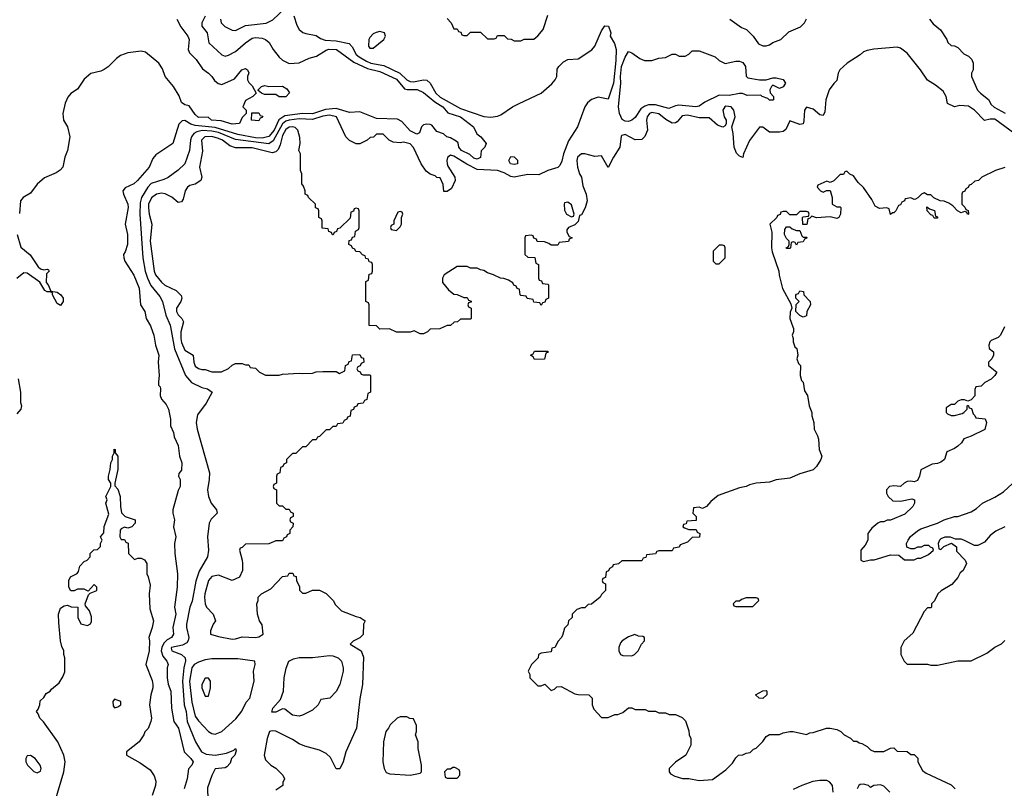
# Model space of a CAD drawing. Header units: inches. Extents: x 2671394 to 2765652, y 830470 to 955458.
# Tile 176 of 256: x 2687026 to 2692887, y 897253 to 901828. Entities that reach past the tile are written whole.
import ezdxf

# ---------------------------------------------------------------- set-up
doc = ezdxf.new("R2010")
doc.units = ezdxf.units.IN
doc.header["$MEASUREMENT"] = 0
for name, color, linetype in [('C6889', 7, 'Continuous'), ('C6899', 7, 'Continuous'), ('C6980', 7, 'Continuous'), ('C6990', 7, 'Continuous')]:
    doc.layers.add(name, color=color, linetype=linetype)

msp = doc.modelspace()

# ---------------------------------------------------------------- linework, layer by layer
at = {"layer": 'C6889', "color": 2}
for points, elevation in [([(2687807.3, 900000), (2687823.8, 899950), (2687835.5, 899890), (2687853.4, 899830), (2687850.6, 899790), (2687856, 899710), (2687851.6, 899671.6), (2687852.7, 899652.7), (2687862, 899642), (2687864.7, 899630), (2687862.8, 899590), (2687871, 899570), (2687897.1, 899537.1), (2687911, 899510), (2687924.7, 899450), (2687924.7, 899410), (2687942, 899370), (2687945.4, 899345.4), (2687970, 899294), (2687978, 899230), (2687991, 899190), (2687990, 899146), (2687972.7, 899127.3), (2687972, 899110), (2687982, 899090), (2687982, 899050), (2687970, 899026), (2687937.3, 898910), (2687937.3, 898890), (2687946.8, 898850), (2687942, 898810), (2687954.9, 898750), (2687948.4, 898710), (2687950.6, 898650.6), (2687965.5, 898530), (2687963, 898450), (2687947.3, 898330), (2687955.5, 898290), (2687938, 898210), (2687940.7, 898170), (2687930.7, 898150), (2687904.3, 898135.7), (2687883.8, 898116.2), (2687871.3, 898090), (2687869.1, 898070), (2687878.6, 898038.6), (2687902, 898010), (2687910.8, 897990), (2687904.9, 897970), (2687903, 897910), (2687910, 897872), (2687924.9, 897830), (2687930.7, 897730), (2687942.8, 897650), (2687970.6, 897610), (2688004.7, 897470), (2688044.7, 897430), (2688058, 897410), (2688051.3, 897390), (2688030.7, 897369.3), (2688022.4, 897310), (2688006, 897250)], 18), ([(2687923.1, 900000), (2687947.7, 899867.7), (2688012.4, 899710), (2688049.1, 899669.1), (2688110, 899638.4), (2688144.7, 899630), (2688172, 899610), (2688135.3, 899544.7), (2688085.2, 899474.8), (2688076.3, 899430), (2688082, 899390), (2688156, 899130), (2688154.8, 899090), (2688144.9, 899030), (2688150.7, 898990), (2688166.8, 898950), (2688198, 898910), (2688202, 898890), (2688165.8, 898854.2), (2688154, 898830), (2688143.1, 898750), (2688150.4, 898670), (2688144.9, 898630), (2688095.4, 898544.6), (2688074.3, 898485.7), (2688053.4, 898366.6), (2688038.8, 898330), (2688018.4, 898230), (2688018.4, 898210), (2688032, 898150), (2688028.5, 898131.5), (2688021.1, 898118.9), (2687995.8, 898104.2), (2687930, 898091.2), (2687927.5, 898087.5), (2687931.3, 898070), (2687988.7, 898048.7), (2688010.7, 898030), (2688012.4, 898012.4), (2688002.7, 897970), (2687996.1, 897890), (2688006, 897750), (2688016.9, 897710), (2688024, 897650), (2688073, 897530), (2688107.7, 897470), (2688135.9, 897455.9), (2688190, 897450.4), (2688258, 897462), (2688300.4, 897479.6), (2688310.4, 897490.4), (2688315.3, 897475.3), (2688306.8, 897450), (2688287.3, 897430), (2688278.5, 897401.5), (2688258.8, 897381.2), (2688250, 897375.3), (2688190, 897369), (2688170, 897329), (2688144.7, 897255.3), (2688145.1, 897185.1)], 22), ([(2687993.8, 900000), (2687985.7, 899970), (2687984.9, 899930), (2687990, 899906.8), (2688010, 899860.5), (2688058, 899830), (2688062, 899790), (2688070, 899764.7), (2688090, 899751.3), (2688110, 899744.7), (2688130, 899744.7), (2688170, 899731.3), (2688228.4, 899731.6), (2688270, 899752), (2688290, 899772), (2688310, 899782), (2688350, 899782), (2688370, 899774), (2688390, 899774), (2688398, 899758), (2688430, 899754), (2688454, 899730), (2688490, 899712), (2688570, 899712), (2688590, 899718), (2688690, 899724.7), (2688710, 899721), (2688770, 899724.7), (2688790, 899732), (2688830, 899734), (2688910, 899734), (2688930, 899722), (2688962, 899738), (2688966, 899770), (2688982, 899778), (2688987.3, 899792.7), (2689002, 899798), (2689007.3, 899832.7), (2689050, 899834), (2689058, 899818), (2689072.7, 899812.7), (2689074, 899790), (2689058, 899782), (2689052.7, 899767.3), (2689038, 899762), (2689034, 899750), (2689038, 899738), (2689052.7, 899732.7), (2689058, 899718), (2689070, 899714), (2689110, 899714), (2689114, 899710), (2689114, 899610), (2689098, 899602), (2689092.7, 899567.3), (2689078, 899562), (2689070, 899546), (2689038, 899542), (2689032.7, 899527.3), (2689018, 899522), (2689012.7, 899507.3), (2688998, 899502), (2688992.7, 899467.3), (2688978, 899462), (2688974, 899450), (2688958, 899442), (2688950, 899426), (2688918, 899422), (2688910, 899406), (2688890, 899406), (2688870, 899386), (2688850, 899386), (2688810, 899346), (2688798, 899342), (2688790, 899326), (2688770, 899326), (2688730, 899286), (2688710, 899286), (2688670, 899246), (2688650, 899246), (2688614, 899210), (2688614, 899190), (2688598, 899182), (2688592.7, 899167.3), (2688578, 899162), (2688574, 899130), (2688558, 899122), (2688554, 899110), (2688554, 899070), (2688538, 899062), (2688534, 899050), (2688538, 899038), (2688554, 899030), (2688554, 898950), (2688570, 898934), (2688590, 898934), (2688610, 898914), (2688630, 898914), (2688638, 898898), (2688654, 898890), (2688654, 898870), (2688638, 898862), (2688634, 898850), (2688638, 898838), (2688654, 898830), (2688651.6, 898808.4), (2688634, 898790), (2688634, 898770), (2688618, 898762), (2688614, 898750), (2688598, 898742), (2688590, 898726), (2688550, 898726), (2688510, 898708), (2688370, 898706), (2688350, 898686), (2688338, 898682), (2688334, 898670), (2688351.1, 898611.1), (2688352, 898590), (2688352, 898550), (2688334, 898510), (2688290, 898488.7), (2688210, 898521.2), (2688170, 898512.7), (2688150, 898488.7), (2688128.2, 898410), (2688126, 898390), (2688130.8, 898350), (2688138.8, 898330), (2688178.8, 898290), (2688192, 898250), (2688178, 898230), (2688162, 898190), (2688162, 898170), (2688210, 898155.5), (2688290, 898140.4), (2688310, 898141.6), (2688350, 898153.4), (2688430, 898150.7), (2688450, 898154.8), (2688475.3, 898170), (2688470, 898226), (2688453.2, 898250), (2688442, 898290), (2688438, 898350), (2688446, 898370), (2688446, 898390), (2688466, 898410), (2688520.4, 898439.6), (2688590, 898514), (2688622, 898518), (2688630, 898534), (2688652.7, 898532.7), (2688658, 898518), (2688672.7, 898512.7), (2688674, 898490), (2688691.6, 898451.6), (2688692.7, 898432.7), (2688710, 898414), (2688730, 898414), (2688770, 898432), (2688810, 898432), (2688850, 898412), (2688892, 898370), (2688905.4, 898345.4), (2688942, 898310), (2689030, 898274.8), (2689052, 898270), (2689082, 898250), (2689072, 898230), (2689070.9, 898169.1), (2689050.9, 898149.1), (2689011.6, 898128.4), (2688994, 898110), (2689058, 898070), (2689073.4, 898033.4), (2689066, 897870), (2689050, 897786), (2689030.6, 897610), (2688967.3, 897470), (2688950.8, 897410), (2688930.9, 897369.1), (2688910, 897368), (2688875.5, 897435.5), (2688850, 897459), (2688810, 897479), (2688723.2, 897503.2), (2688690, 897517.2), (2688650, 897544), (2688550, 897593.2), (2688530, 897595.3), (2688514, 897590), (2688498.8, 897550), (2688481, 897450), (2688490, 897422), (2688522, 897390), (2688550, 897372), (2688592, 897330), (2688602, 897310), (2688592.7, 897287.3), (2688592, 897270), (2688550, 897242)], 26), ([(2689553.5, 900000), (2689527.3, 899987.3), (2689470, 899986), (2689454, 899970), (2689430, 899958), (2689410, 899958), (2689375.3, 899975.3), (2689350, 899968), (2689270, 899968), (2689227.3, 899987.3), (2689170, 899986), (2689156, 900000)], 26), ([(2687016.3, 899690), (2687030.4, 899610.4), (2687030.6, 899550), (2687036.3, 899530), (2687033.4, 899510), (2687010, 899481.2)], 14), ([(2687236, 897170), (2687289.4, 897350), (2687296, 897410), (2687289.2, 897450), (2687254, 897530), (2687168.4, 897648.4), (2687146, 897670), (2687136.4, 897696.4), (2687126, 897710), (2687136.4, 897723.6), (2687146, 897750), (2687147.3, 897772.7), (2687170, 897794), (2687183.1, 897816.9), (2687208.4, 897831.6), (2687216.4, 897843.6), (2687260.4, 897879.6), (2687283.1, 897916.9), (2687294.6, 897945.4), (2687295.3, 898030), (2687288.7, 898050), (2687288.7, 898070), (2687276.5, 898096.5), (2687269, 898130), (2687258.6, 898238.6), (2687258, 898290), (2687270, 898324.7), (2687290, 898338), (2687310, 898342), (2687332.7, 898332.7), (2687371.6, 898331.6), (2687371.3, 898270), (2687390, 898232), (2687430, 898222), (2687448.4, 898231.6), (2687454, 898246), (2687452.9, 898272.9), (2687442, 898310), (2687418, 898338), (2687415.3, 898350), (2687436.4, 898403.6), (2687446, 898414), (2687486, 898430), (2687486, 898450), (2687470, 898466), (2687434, 898426), (2687410, 898438), (2687370, 898438), (2687350, 898428.7), (2687330, 898428), (2687318, 898450), (2687318, 898490), (2687328.9, 898511.1), (2687368.4, 898531.6), (2687376.4, 898543.6), (2687384.7, 898575.3), (2687410, 898602), (2687428.4, 898611.6), (2687446, 898630), (2687446, 898650), (2687468.4, 898671.6), (2687490, 898674), (2687507.3, 898692.7), (2687508, 898710), (2687518, 898730), (2687508, 898750), (2687527.3, 898772.7), (2687528.9, 898811.1), (2687556.5, 898883.5), (2687538, 898950), (2687546, 898970), (2687538, 898990), (2687568, 899050), (2687568, 899070), (2687555.3, 899090), (2687555.3, 899110), (2687565.2, 899150), (2687569.1, 899190.9), (2687578, 899210), (2687578, 899230), (2687588, 899250), (2687588.4, 899271.6), (2687594, 899270), (2687594, 899250), (2687611, 899230), (2687610.8, 899150), (2687592, 899070), (2687592.7, 899052.7), (2687610, 899034), (2687624.7, 898990), (2687626, 898930), (2687632.7, 898892.7), (2687654, 898870), (2687714, 898850), (2687714, 898830), (2687694, 898810), (2687670, 898802), (2687650, 898808), (2687630, 898798), (2687624.7, 898790), (2687622, 898750), (2687630, 898734), (2687650, 898734), (2687658, 898718), (2687672.7, 898712.7), (2687674, 898650), (2687710, 898614), (2687730, 898622), (2687750, 898622), (2687770, 898612), (2687782, 898590), (2687782, 898530), (2687791.1, 898511.1), (2687802, 898462), (2687796, 898410), (2687801.4, 898321.4), (2687822.8, 898250), (2687814.8, 898210), (2687794.8, 898150), (2687798.8, 898130), (2687796.3, 898070), (2687776, 897990), (2687814.2, 897894.2), (2687819.1, 897870), (2687819.1, 897850), (2687806.8, 897810), (2687798.8, 897750), (2687810.7, 897670), (2687806.8, 897650), (2687790, 897608), (2687771.1, 897588.9), (2687764.7, 897570), (2687738, 897530), (2687662, 897470), (2687662, 897450), (2687743.5, 897403.5), (2687802, 897362), (2687826.8, 897326.8), (2687836, 897296), (2687834, 897270), (2687814.8, 897210)], 14)]:
    msp.add_lwpolyline(points, dxfattribs=dict(at, elevation=elevation))
for points, elevation in [([(2688324.1, 898024.1), (2688170, 898023.1), (2688130, 898016.8), (2688090, 898004), (2688064.4, 897990), (2688050.4, 897970), (2688037.6, 897890), (2688038.2, 897870), (2688050, 897764.7), (2688070, 897682.8), (2688090, 897654), (2688150, 897590.8), (2688170, 897578.8), (2688190, 897574.8), (2688210, 897582.8), (2688229.3, 897590.7), (2688312.9, 897667.1), (2688348.9, 897711.1), (2688374.6, 897765.4), (2688395.3, 897790), (2688422, 897890), (2688418, 897950), (2688428, 897990), (2688426, 898010)], 26), ([(2688690, 897682), (2688650, 897689), (2688604, 897724), (2688590, 897725.2), (2688550, 897705.6), (2688526.8, 897706.8), (2688532.7, 897730), (2688578.4, 897781.6), (2688597.2, 897830), (2688601.2, 897910), (2688612.9, 897967.1), (2688629.2, 898010), (2688656.6, 898023.4), (2688690, 898032.2), (2688770, 898032.2), (2688870, 898043.1), (2688890, 898042), (2688922.8, 898030), (2688941, 898010), (2688951.3, 897970), (2688951.3, 897950), (2688931, 897870), (2688910.9, 897829.1), (2688871.6, 897788.4), (2688818, 897782), (2688802, 897750), (2688770, 897718), (2688710, 897688.7)], 22), ([(2688150, 897908), (2688130, 897908), (2688111.3, 897870), (2688111.3, 897850), (2688130, 897802), (2688150, 897802), (2688162, 897850), (2688162, 897890)], 30), ([(2687590, 897784), (2687580.7, 897770), (2687583, 897743), (2687590, 897731.3), (2687610, 897738), (2687628, 897750), (2687628, 897770)], 14), ([(2689330, 897678), (2689290, 897678), (2689274, 897670), (2689232, 897630), (2689222, 897610), (2689204.7, 897590), (2689190.9, 897529.1), (2689187.3, 897410), (2689196, 897370), (2689207.1, 897347.1), (2689230, 897338), (2689350, 897331.3), (2689410, 897342), (2689418, 897350), (2689418, 897390), (2689398, 897490), (2689398, 897530), (2689382, 897570), (2689388, 897590), (2689387.3, 897627.3), (2689370, 897666), (2689348.4, 897668.4)], 30), ([(2687090, 897448), (2687070, 897446), (2687062, 897430), (2687062, 897410), (2687072, 897390), (2687110, 897352), (2687130, 897344.7), (2687150, 897354), (2687154, 897370), (2687148, 897390), (2687118, 897430)], 18), ([(2689616.4, 897376.4), (2689603.6, 897376.4), (2689590, 897366), (2689570, 897366), (2689554, 897350), (2689558, 897318), (2689570, 897314), (2689630, 897314), (2689646, 897330), (2689646, 897350), (2689642, 897362)], 30)]:
    msp.add_lwpolyline(points, close=True, dxfattribs=dict(at, elevation=elevation))
at = {"layer": 'C6899', "color": 2}
for points, elevation in [([(2691628.6, 900000), (2691632, 899990), (2691632, 899970), (2691624.7, 899950), (2691631.1, 899931.1), (2691631.3, 899910), (2691641, 899881), (2691652, 899870), (2691658, 899830), (2691652, 899810), (2691662, 899782), (2691674, 899770), (2691671.3, 899710), (2691681, 899681), (2691690.8, 899670), (2691698, 899618), (2691716, 899590), (2691724.7, 899530), (2691741, 899490), (2691741, 899470), (2691754, 899430), (2691756, 899390), (2691776, 899350), (2691781, 899330), (2691784.7, 899270), (2691801, 899230), (2691796, 899210), (2691770, 899168.7), (2691750, 899149), (2691670, 899124), (2691610, 899099), (2691530, 899088.7), (2691490, 899074), (2691410, 899068.7), (2691370, 899059), (2691350, 899049), (2691310, 899042), (2691183.6, 898996.4), (2691139.6, 898960.4), (2691114, 898930), (2691090, 898918), (2691070, 898926), (2691038, 898922), (2691034, 898890), (2691054, 898870), (2691052.7, 898847.3), (2690998, 898842), (2690992.7, 898827.3), (2690978, 898822), (2690974, 898810), (2690983.6, 898803.6), (2691010, 898794), (2691052.7, 898792.7), (2691058, 898778), (2691074, 898770), (2691072.7, 898747.3), (2691030, 898746), (2691002, 898718), (2690958, 898702), (2690952.7, 898687.3), (2690918, 898682), (2690910, 898666), (2690830, 898666), (2690818, 898662), (2690811.6, 898648.4), (2690758, 898642), (2690752.7, 898627.3), (2690738, 898622), (2690730, 898606), (2690610, 898606), (2690591.6, 898588.4), (2690558, 898582), (2690554, 898570), (2690538, 898562), (2690532, 898548), (2690518, 898542), (2690512.7, 898507.3), (2690498, 898502), (2690494, 898490), (2690498, 898478), (2690514, 898470), (2690514, 898430), (2690490, 898406), (2690482, 898390), (2690430, 898348), (2690410, 898346), (2690390, 898326), (2690370, 898326), (2690343.6, 898316.4), (2690314, 898290), (2690314, 898270), (2690294, 898250), (2690290, 898226), (2690270, 898206), (2690257.3, 898162.7), (2690250, 898148), (2690231.1, 898128.9), (2690212, 898090), (2690194, 898086), (2690190, 898066), (2690130, 898058), (2690114, 898050), (2690112, 898030), (2690072, 897990), (2690052, 897950), (2690062, 897930), (2690062, 897910), (2690110, 897862), (2690130, 897862), (2690152, 897872), (2690190, 897834), (2690210, 897842), (2690224, 897856), (2690250, 897858.8), (2690330, 897816), (2690350, 897811.3), (2690414, 897810), (2690434, 897790), (2690434, 897750), (2690443.6, 897723.6), (2690490, 897674), (2690530, 897674), (2690568.4, 897691.6), (2690587.3, 897692.7), (2690616.4, 897703.6), (2690650, 897732), (2690670, 897732), (2690690, 897722), (2690750, 897722), (2690770, 897712), (2690810, 897712), (2690830, 897702), (2690870, 897702), (2690892.7, 897692.7), (2690930, 897692), (2690970, 897674), (2690990, 897654), (2691010, 897594), (2691011.3, 897571.3), (2691022, 897550), (2691022, 897510), (2690992, 897450), (2690930, 897408), (2690892, 897370), (2690892, 897350), (2690899.6, 897339.6), (2690925.4, 897325.4), (2690971.6, 897311.6), (2691010, 897311.3), (2691070, 897298.8), (2691150, 897306), (2691230, 897362), (2691270, 897402), (2691290, 897434), (2691306, 897450), (2691330, 897452), (2691350, 897462), (2691373.6, 897466.4), (2691394.6, 897485.4), (2691410, 897492), (2691450, 897532), (2691470, 897562), (2691490, 897572), (2691550, 897572), (2691570, 897582), (2691610, 897591.3), (2691631.1, 897591.1), (2691710, 897572), (2691730, 897582), (2691750, 897584.7), (2691828.9, 897611.1), (2691850, 897611.3), (2691890, 897602), (2691914, 897590), (2691934, 897570), (2691971.6, 897551.6), (2691990, 897534), (2692010, 897534), (2692023.6, 897523.6), (2692039.6, 897519.6), (2692070, 897502), (2692090, 897482), (2692112.7, 897472.7), (2692170, 897472), (2692210, 897492), (2692230, 897494), (2692250, 897474), (2692310, 897472), (2692330, 897454), (2692350, 897454), (2692371.6, 897431.6), (2692372, 897410), (2692399.6, 897359.6), (2692422, 897342), (2692570, 897274), (2692594, 897250)], 30), ([(2692888.6, 900000), (2692864.7, 899950), (2692850, 899935.3), (2692810, 899919), (2692801, 899910), (2692796, 899890), (2692798, 899870), (2692822, 899850), (2692822, 899830), (2692814, 899810), (2692794, 899790), (2692794, 899770), (2692842, 899730), (2692831.3, 899710), (2692810, 899688.7), (2692771.6, 899668.4), (2692750, 899646), (2692718, 899642), (2692712.7, 899627.3), (2692711.6, 899588.4), (2692690, 899566), (2692670, 899558), (2692650, 899566), (2692630, 899566), (2692610, 899558), (2692590, 899538), (2692570, 899538), (2692542, 899518), (2692542, 899490), (2692550, 899482), (2692570, 899472), (2692590, 899472), (2692636.4, 899483.6), (2692646, 899490), (2692666, 899510), (2692666, 899530), (2692672.7, 899532.7), (2692678, 899518), (2692692.7, 899512.7), (2692702, 899482), (2692712.7, 899472.7), (2692718, 899458), (2692772.7, 899452.7), (2692782, 899430), (2692770.9, 899389.1), (2692690, 899348), (2692646.4, 899333.6), (2692632, 899310), (2692610.6, 899289.4), (2692590, 899275.3), (2692544.7, 899255.3), (2692530.8, 899210), (2692510, 899194), (2692490, 899186), (2692456.9, 899183.1), (2692391.3, 899148.7), (2692382.8, 899110), (2692370, 899084), (2692350, 899077.2), (2692330, 899081.2), (2692310, 899079), (2692290.7, 899069.3), (2692270, 899049), (2692230, 899054), (2692204.7, 899050), (2692186, 899030), (2692186, 899010), (2692196, 898990), (2692224, 898964), (2692270, 898961), (2692336, 898976), (2692352, 898970), (2692352, 898950), (2692342, 898930), (2692295.3, 898884.7), (2692210, 898848), (2692190, 898848), (2692170, 898838), (2692150, 898838), (2692134, 898830), (2692099.6, 898800.4), (2692074, 898770), (2692074, 898730), (2692059.6, 898700.4), (2692034, 898670), (2692034, 898610), (2692050, 898602), (2692090, 898612), (2692112.7, 898612.7), (2692210, 898642), (2692259.6, 898639.6), (2692292.7, 898612.7), (2692350, 898612), (2692370, 898622), (2692390, 898622), (2692436.4, 898643.6), (2692466, 898670), (2692462, 898682), (2692447.3, 898687.3), (2692438, 898698), (2692410, 898698), (2692391.6, 898688.4), (2692370, 898688), (2692350, 898678), (2692330, 898678), (2692307.3, 898687.3), (2692306, 898710), (2692315.3, 898730), (2692329.3, 898750.7), (2692370, 898784.7), (2692390, 898798), (2692489.1, 898830.9), (2692529.4, 898850.6), (2692590, 898870.8), (2692610, 898871), (2692690, 898898), (2692722, 898918), (2692758, 898950), (2692830, 898986), (2692882, 899018), (2692962, 899090)], 34), ([(2692890, 898808.7), (2692836.9, 898783.1), (2692802.8, 898757.2), (2692770, 898718), (2692730, 898698), (2692710, 898698), (2692646, 898730), (2692630, 898735.3), (2692596.4, 898736.4), (2692567.3, 898747.3), (2692532.7, 898747.3), (2692510, 898738), (2692502, 898730), (2692494, 898710), (2692498, 898678), (2692510, 898674), (2692527.3, 898692.7), (2692572.7, 898712.7), (2692602, 898690), (2692603.6, 898663.6), (2692654, 898610), (2692662, 898590), (2692642, 898550), (2692625.4, 898534.6), (2692610, 898508), (2692574.4, 898465.6), (2692511.1, 898428.9), (2692492, 898410), (2692471.6, 898368.4), (2692454, 898350), (2692454, 898330), (2692450, 898326), (2692430, 898326), (2692410, 898306), (2692343.6, 898176.4), (2692292, 898130), (2692272, 898090), (2692272, 898050), (2692292, 898010), (2692310, 897992), (2692430, 897991.3), (2692450, 897984.7), (2692490, 897984.7), (2692610, 898012), (2692690, 898012), (2692783.1, 898056.9), (2692830, 898092), (2692870, 898112), (2692890, 898132)], 34), ([(2691868, 897230), (2691864, 897270), (2691848.7, 897290), (2691830, 897299.3), (2691790, 897299.3), (2691747.7, 897292.3), (2691682, 897270), (2691630, 897245.2)], 30), ([(2692206.4, 897230), (2692170, 897266), (2692150, 897273.6), (2692130, 897271.8), (2692110.5, 897269.5), (2692090, 897258), (2692078, 897270), (2692050, 897277.2), (2692030, 897275.3), (2692022, 897270), (2692012, 897250)], 30)]:
    msp.add_lwpolyline(points, dxfattribs=dict(at, elevation=elevation))
for points, elevation in [([(2690090, 899806), (2690082, 899822), (2690066, 899830), (2690082, 899838), (2690090, 899854), (2690170, 899854), (2690172, 899848), (2690158, 899842), (2690150, 899808)], 26), ([(2691410, 898386), (2691350, 898386), (2691323.6, 898376.4), (2691310, 898366), (2691290, 898366), (2691274, 898350), (2691278, 898338), (2691290, 898334), (2691390, 898334), (2691426, 898370), (2691422, 898382)], 34), ([(2690687.3, 898167.3), (2690650, 898155.3), (2690612, 898130), (2690602, 898118), (2690592, 898090), (2690592, 898070), (2690602, 898050), (2690616.4, 898043.6), (2690670, 898042), (2690686, 898050), (2690708.4, 898071.6), (2690728.4, 898111.6), (2690746, 898130), (2690746, 898150), (2690736.4, 898156.4), (2690710, 898158)], 34), ([(2691450, 897788), (2691428.4, 897788.4), (2691406, 897810), (2691450, 897832), (2691470, 897834), (2691474, 897830), (2691474, 897810)], 30)]:
    msp.add_lwpolyline(points, close=True, dxfattribs=dict(at, elevation=elevation))
at = {"layer": 'C6980', "color": 2}
for points, elevation in [([(2688221.6, 901830), (2688226, 901810), (2688247.7, 901787.7), (2688290, 901765.5), (2688310, 901763.8), (2688370, 901792.4), (2688493.4, 901806.6), (2688532.7, 901827.3), (2688604.7, 901895.3)], 22), ([(2687960.7, 901830), (2687984.9, 901784.9), (2688026.4, 901730), (2688034.6, 901710), (2688028.2, 901650), (2688036.4, 901630), (2688077.1, 901590), (2688115.3, 901535.3), (2688150.7, 901510), (2688170.3, 901490.3), (2688186, 901466), (2688208, 901448), (2688230, 901442.8), (2688304, 901476), (2688348, 901530), (2688370, 901538), (2688382, 901530), (2688391.1, 901511.1), (2688382, 901490), (2688382, 901470), (2688390, 901454), (2688410, 901434), (2688434, 901390), (2688414, 901370), (2688370, 901346), (2688354, 901310), (2688374, 901290), (2688374, 901270), (2688350, 901246), (2688334, 901210), (2688290, 901206.6), (2688226.3, 901226.3), (2688168, 901230), (2688148.4, 901248.4), (2688090, 901246), (2688070, 901264), (2688034.6, 901314.6), (2688010, 901321.2), (2687990, 901335.3), (2687974.8, 901374.8), (2687942, 901430), (2687892, 901490), (2687876.1, 901536.1), (2687855.1, 901570), (2687774.5, 901634.5), (2687750, 901639.7), (2687670, 901629.8), (2687626.1, 901613.9), (2687602.4, 901597.6), (2687552.8, 901547.3), (2687528.9, 901531.1), (2687510, 901521.6), (2687450, 901506.6), (2687410, 901473.2), (2687370, 901414), (2687330, 901389.2), (2687312.4, 901367.6), (2687296.3, 901330), (2687283, 901270), (2687287.7, 901230), (2687310.7, 901190), (2687324.7, 901130), (2687310.7, 901050), (2687294, 901010), (2687282.8, 900950), (2687267.9, 900932.1), (2687243.4, 900916.6), (2687174.4, 900885.6), (2687130, 900848.7), (2687090, 900795.3), (2687046, 900770), (2687031, 900750), (2687025.8, 900674.2)], 14), ([(2688130, 901848), (2688111.3, 901810), (2688111.3, 901790), (2688142.8, 901750), (2688151.3, 901690), (2688230, 901618), (2688250, 901611.3), (2688270, 901616), (2688310, 901638.8), (2688369.7, 901690.3), (2688410, 901717.1), (2688430, 901722.4), (2688470, 901718.4), (2688490.3, 901710.3), (2688511.7, 901691.7), (2688534.9, 901650), (2688570, 901604), (2688590, 901586.8), (2688630, 901567.7), (2688690, 901570.7), (2688750, 901599.3), (2688793.2, 901610), (2688850, 901647.2), (2688866.9, 901653.1), (2688911.1, 901651.1), (2689014.7, 901574.7), (2689097.1, 901537.1), (2689170, 901520.2), (2689270, 901474.3), (2689317, 901417), (2689331.8, 901411.8), (2689391.5, 901411.5), (2689430, 901394.4), (2689498, 901338), (2689545.5, 901310), (2689574.4, 901274.4), (2689650.5, 901250), (2689726.8, 901190), (2689747.7, 901147.7), (2689770.7, 901130.7), (2689802, 901090), (2689794, 901070), (2689772.7, 901047.3), (2689770, 901008), (2689750, 900998), (2689730, 901004), (2689706.3, 901026.3), (2689655.3, 901050), (2689641.2, 901070), (2689635.3, 901095.3), (2689624.7, 901104.7), (2689590, 901124), (2689568, 901130), (2689548.7, 901148.7), (2689510, 901162), (2689480.4, 901200.4), (2689470, 901204), (2689450, 901206), (2689430, 901201.2), (2689418.8, 901190), (2689406.4, 901153.6), (2689390, 901147), (2689350, 901165.6), (2689301.7, 901221.7), (2689275.1, 901235.1), (2689150, 901238.9), (2689050, 901278.4), (2688990, 901275.1), (2688910, 901299.8), (2688847.2, 901292.8), (2688770, 901267.4), (2688710, 901269.8), (2688605.2, 901254.8), (2688568.2, 901231.7), (2688540.6, 901170), (2688510, 901132.3), (2688470, 901121.8), (2688430, 901124.1), (2688324.6, 901144.6), (2688190, 901185.2), (2688070, 901197.4), (2688045.8, 901205.8), (2688010, 901227), (2687993.7, 901226.3), (2687973.2, 901206.8), (2687938, 901090), (2687837.3, 901022.7), (2687819.1, 901000.9), (2687797.3, 900950), (2687727.3, 900870), (2687706, 900850), (2687654, 900826), (2687641, 900810), (2687644, 900790), (2687670.3, 900730.3), (2687672.7, 900710), (2687653.4, 900610), (2687667.3, 900550), (2687667.3, 900490), (2687654.4, 900445.6), (2687644.7, 900430), (2687646, 900410), (2687651.3, 900390), (2687706.4, 900306.4), (2687737.1, 900230), (2687746, 900130), (2687770.6, 900090.6), (2687778.8, 900050), (2687805.5, 900005.5), (2687807.3, 900000)], 18), ([(2688658.8, 901850), (2688674.9, 901794.9), (2688690.4, 901770.4), (2688712.5, 901752.5), (2688730, 901744.9), (2688790, 901733), (2688816.2, 901716.2), (2688845.1, 901705.1), (2688910, 901702.3), (2688986.6, 901686.6), (2689005.5, 901665.5), (2689030, 901621.3), (2689046.4, 901606.4), (2689090, 901580.2), (2689116, 901570), (2689194.5, 901554.5), (2689288.7, 901508.7), (2689330, 901468.9), (2689350, 901459), (2689370, 901457.7), (2689430, 901470.4), (2689450, 901468.2), (2689470, 901450.8), (2689503.1, 901390), (2689530, 901366), (2689650, 901300.2), (2689790, 901252.4), (2689830, 901246.7), (2689870, 901252.7), (2689890, 901261.6), (2689959, 901310), (2690000, 901329.3)], 22), ([(2689570, 901834), (2689594, 901810), (2689610, 901774), (2689630, 901774), (2689638, 901758), (2689652.7, 901752.7), (2689658, 901738), (2689670, 901734), (2689690, 901734), (2689710, 901754), (2689770, 901754), (2689810, 901714), (2689850, 901714), (2689862, 901718), (2689870, 901734), (2689910, 901734), (2689930, 901714), (2689951.6, 901711.6), (2689970, 901702), (2690000, 901702)], 26), ([(2690000, 900896.9), (2689970, 900891.3), (2689950, 900894.7), (2689910, 900916.4), (2689870, 900931.1), (2689750, 900936.8), (2689686.9, 900966.9), (2689610, 901015.4), (2689590, 901021.6), (2689572.4, 901007.6), (2689568.2, 900990), (2689570.4, 900970.4), (2689575.2, 900955.2), (2689616, 900890), (2689618, 900870), (2689596.9, 900823.1), (2689570, 900806), (2689550, 900806), (2689547.3, 900847.3), (2689530, 900886), (2689510, 900888), (2689499, 900899), (2689470, 900908.7), (2689445.6, 900925.6), (2689415.3, 900970), (2689370, 901068), (2689350, 901088.7), (2689310, 901099), (2689290, 901095.3), (2689250, 901098), (2689226, 901110), (2689190, 901146), (2689150, 901146), (2689131.6, 901128.4), (2689112.7, 901127.3), (2689094, 901110), (2689050, 901088), (2689028.4, 901088.4), (2688990, 901108), (2688968, 901130), (2688912.3, 901250), (2688870, 901259.7), (2688830, 901252.7), (2688770, 901234.2), (2688690, 901237), (2688631, 901230), (2688610, 901223.1), (2688590, 901208.4), (2688534, 901106), (2688510, 901089.8), (2688310, 901114.2), (2688210, 901155.9), (2688170, 901164.7), (2688111.7, 901168.3), (2688080.1, 901159.9), (2688062.4, 901150), (2688048.4, 901130), (2688042, 901110), (2688037.1, 901050), (2688010, 900969.3), (2687970, 900932.7), (2687910, 900889.4), (2687883.7, 900876.3), (2687808.2, 900851.8), (2687788.2, 900831.8), (2687750.3, 900770), (2687743.2, 900736.8), (2687741.7, 900670), (2687758.9, 900410), (2687774, 900330), (2687786.3, 900290), (2687806.2, 900246.2), (2687860.7, 900180.7), (2687877.1, 900150), (2687895.3, 900070), (2687921.3, 900010), (2687923.1, 900000)], 22), ([(2689156, 900000), (2689150, 900006), (2689107.3, 900007.3), (2689106, 900130), (2689102, 900142), (2689086, 900150), (2689086, 900270), (2689102, 900278), (2689107.3, 900312.7), (2689122, 900318), (2689126, 900330), (2689126, 900370), (2689122, 900382), (2689107.3, 900387.3), (2689102, 900402), (2689087.3, 900407.3), (2689082, 900422), (2689067.3, 900427.3), (2689050, 900446), (2689027.3, 900447.3), (2689022, 900462), (2689007.3, 900467.3), (2689002, 900482), (2688986, 900490), (2688987.3, 900512.7), (2689002, 900518), (2689007.3, 900532.7), (2689022, 900538), (2689026, 900570), (2689042, 900578), (2689046, 900590), (2689046, 900690), (2689042, 900702), (2689030, 900706), (2689018, 900702), (2689012.7, 900687.3), (2688998, 900682), (2688992.7, 900647.3), (2688932.7, 900587.3), (2688918, 900582), (2688912.7, 900567.3), (2688898, 900562), (2688892.7, 900547.3), (2688887.3, 900547.3), (2688882, 900562), (2688867.3, 900567.3), (2688862, 900582), (2688827.3, 900587.3), (2688826, 900630), (2688822, 900642), (2688806, 900650), (2688806, 900690), (2688802, 900702), (2688787.3, 900707.3), (2688786, 900730), (2688746, 900770), (2688742, 900782), (2688726, 900790), (2688726, 900810), (2688716.4, 900836.4), (2688706, 900850), (2688706, 900910), (2688698, 900930), (2688698, 901030), (2688688.7, 901050), (2688695.3, 901090), (2688693.2, 901126.8), (2688680.9, 901170), (2688665.4, 901185.4), (2688650, 901189.6), (2688630, 901187.8), (2688610, 901174.3), (2688590, 901139.3), (2688577.6, 901082.4), (2688564.9, 901055.1), (2688550, 901040.9), (2688530, 901036.2), (2688410, 901066), (2688310, 901064.5), (2688277.5, 901077.5), (2688234, 901110), (2688210, 901121.1), (2688170, 901131.9), (2688127.3, 901130), (2688108.5, 901110), (2688115.2, 901044.8), (2688097.1, 900950), (2688111.3, 900890), (2688104.7, 900870), (2688070.7, 900849.3), (2688039.8, 900840.2), (2688024.7, 900830), (2688011, 900810), (2687999.8, 900760.2), (2687990, 900744), (2687970, 900739), (2687931.7, 900771.7), (2687891.3, 900791.3), (2687870, 900796.2), (2687841, 900790), (2687810, 900766.6), (2687792.2, 900730), (2687791.9, 900708.1), (2687796, 900670), (2687812.7, 900610), (2687803.1, 900510), (2687827.2, 900330), (2687834.9, 900310), (2687870, 900264.9), (2687890, 900248.2), (2687956.7, 900216.7), (2687986.4, 900186.4), (2687991, 900170), (2687986, 900150), (2687959.1, 900110), (2687960.5, 900090), (2687970, 900071), (2687990.8, 900050), (2688002, 900030), (2687993.8, 900000)], 26), ([(2687010.7, 900550), (2687033.7, 900473.7), (2687088.3, 900428.3), (2687135.9, 900355.9), (2687150, 900344.7), (2687170, 900338), (2687190, 900342), (2687198, 900338), (2687202, 900330), (2687185.4, 900314.6), (2687183.5, 900263.5), (2687196, 900250), (2687211.6, 900211.6), (2687250, 900206), (2687270.6, 900190.6), (2687284.7, 900170), (2687284.7, 900150), (2687270, 900126), (2687250, 900138), (2687222, 900190), (2687222, 900202), (2687208.4, 900208.4), (2687188.9, 900208.9), (2687176.4, 900216.4), (2687145.6, 900265.6), (2687070, 900319), (2687050, 900322), (2687010, 900288)], 14), ([(2690000, 900222.9), (2689988, 900228), (2689982, 900242), (2689967.3, 900247.3), (2689962, 900262), (2689936.4, 900276.4), (2689907.3, 900287.3), (2689888.4, 900288.4), (2689846, 900310), (2689810, 900322), (2689790, 900335.3), (2689770, 900338), (2689750, 900348), (2689708.9, 900348.9), (2689690, 900358), (2689630, 900358), (2689552, 900310), (2689542, 900290), (2689543.6, 900263.6), (2689579.6, 900219.6), (2689610, 900194), (2689630, 900192), (2689670, 900174), (2689690, 900174), (2689698, 900158), (2689712.7, 900152.7), (2689712.7, 900147.3), (2689698, 900142), (2689694, 900130), (2689698, 900118), (2689714, 900110), (2689714, 900050), (2689710, 900046), (2689650, 900046), (2689631.6, 900028.4), (2689612.7, 900027.3), (2689590, 900008), (2689570, 900008), (2689553.5, 900000)], 26)]:
    msp.add_lwpolyline(points, dxfattribs=dict(at, elevation=elevation))
for points, elevation in [([(2689170, 901757.2), (2689147.5, 901752.5), (2689130, 901744), (2689110, 901722), (2689104, 901710), (2689102.8, 901670), (2689110, 901658), (2689130, 901658), (2689194, 901710), (2689204, 901730), (2689198, 901750)], 26), ([(2688510, 901431), (2688590, 901432), (2688616.9, 901416.9), (2688631.6, 901391.6), (2688610, 901368.7), (2688570, 901368), (2688550, 901382), (2688483.1, 901383.1), (2688466, 901390), (2688446, 901406), (2688446, 901410), (2688466, 901430), (2688484.7, 901435.3)], 14), ([(2688450, 901226), (2688406, 901230), (2688407.3, 901272.7), (2688450, 901274), (2688458, 901258), (2688472.7, 901252.7), (2688470, 901246), (2688458, 901242)], 14), ([(2689970, 900965.2), (2689948, 900970), (2689938, 900990), (2689950, 901014), (2689970, 901012), (2689990, 900992), (2689990, 900969)], 18), ([(2689290, 900686), (2689278, 900682), (2689254, 900630), (2689254, 900610), (2689238, 900602), (2689234, 900590), (2689238, 900578), (2689270, 900574), (2689290, 900594), (2689298, 900610), (2689298, 900650), (2689306, 900670), (2689302, 900682)], 26)]:
    msp.add_lwpolyline(points, close=True, dxfattribs=dict(at, elevation=elevation))
at = {"layer": 'C6990', "color": 2}
for points, elevation in [([(2690000, 901702), (2690010, 901702), (2690030, 901712), (2690087.3, 901712.7), (2690110, 901732), (2690142, 901770), (2690170, 901854)], 26), ([(2691254, 901830), (2691322, 901782), (2691352, 901770), (2691392, 901730), (2691423.5, 901683.5), (2691450, 901671.3), (2691470, 901671.3), (2691490, 901678), (2691510, 901691.3), (2691558, 901710), (2691604.7, 901755.3), (2691674.6, 901785.4), (2691698, 901810), (2691710, 901832)], 26), ([(2692442, 901830), (2692463.5, 901803.5), (2692506.8, 901766.8), (2692544.7, 901710), (2692551.6, 901691.6), (2692570, 901674), (2692590, 901672), (2692610, 901662), (2692645.4, 901625.4), (2692674, 901610), (2692694, 901590), (2692702, 901570), (2692702, 901530), (2692692, 901510), (2692692, 901490), (2692728.7, 901408.7), (2692744.9, 901390), (2692793.3, 901353.3), (2692810, 901322.8), (2692826.7, 901306.7), (2692892, 901272)], 26), ([(2690000, 901329.3), (2690130, 901390.5), (2690194, 901446), (2690214, 901470), (2690222.7, 901490), (2690226.5, 901533.5), (2690235.1, 901550), (2690263.3, 901576.7), (2690290, 901590.7), (2690350, 901594.8), (2690432.3, 901647.7), (2690449.4, 901670.6), (2690490, 901762), (2690510, 901791.3), (2690532, 901790), (2690544.7, 901750), (2690542, 901730), (2690566.4, 901686.4), (2690576.4, 901650), (2690574.9, 901585.1), (2690561.3, 901450), (2690530, 901354), (2690470, 901366.6), (2690430, 901352.7), (2690406.2, 901333.8), (2690390.7, 901310), (2690346.4, 901190), (2690292.9, 901107.1), (2690264, 901030), (2690253.6, 900986.4), (2690240.5, 900959.5), (2690230, 900947.3), (2690169.1, 900930.9), (2690116.1, 900903.9), (2690050, 900906.2), (2690000, 900896.9)], 22), ([(2692950, 901149.4), (2692830, 901235.1), (2692804, 901236), (2692770, 901228.7), (2692709, 901290), (2692673.8, 901313.8), (2692622.8, 901317.2), (2692590, 901308.7), (2692550, 901328), (2692541.2, 901370), (2692522.9, 901402.9), (2692478.6, 901438.6), (2692430, 901468), (2692389.2, 901530), (2692310, 901629), (2692270, 901659), (2692250, 901664), (2692110, 901653.2), (2692070, 901644), (2692050, 901636), (2692030, 901619), (2691951.3, 901570), (2691907.3, 901530), (2691898.8, 901510), (2691890, 901466), (2691871.6, 901448.4), (2691844.7, 901410), (2691824.7, 901350), (2691819.8, 901280.2), (2691810, 901258), (2691790, 901262), (2691750, 901295.3), (2691710, 901308), (2691698, 901290), (2691694.8, 901225.2), (2691690, 901208), (2691670, 901204), (2691610, 901226), (2691586, 901174), (2691570, 901162), (2691550, 901159), (2691490, 901159), (2691450, 901188.7), (2691430, 901188.7), (2691370, 901108.7), (2691334.8, 901030), (2691330, 901008), (2691310, 901015.3), (2691292.9, 901032.9), (2691279.3, 901070), (2691274, 901150), (2691266, 901190), (2691285.2, 901250), (2691278, 901290), (2691262, 901310), (2691230, 901314), (2691222.8, 901310), (2691210.8, 901290), (2691218.8, 901250), (2691231.3, 901230), (2691232, 901210), (2691224.7, 901195.3), (2691211, 901189), (2691180.2, 901200.2), (2691130, 901244), (2691070, 901243.6), (2691001.3, 901258.7), (2690970, 901255.1), (2690939.8, 901220.2), (2690930, 901214), (2690910, 901212.7), (2690873, 901233), (2690830, 901267), (2690790, 901275.8), (2690774.8, 901270), (2690761.6, 901250), (2690758, 901230), (2690762.8, 901170), (2690747.3, 901132.7), (2690730, 901115.3), (2690690, 901113.2), (2690630, 901144), (2690610, 901139), (2690606, 901134), (2690598.8, 901070), (2690561, 901010), (2690530, 900948), (2690490, 901018), (2690450, 901014), (2690390, 901029.2), (2690370.9, 901029.1), (2690346.8, 901010), (2690342.8, 900990), (2690346, 900950), (2690358, 900910), (2690371.3, 900890), (2690378, 900838), (2690398, 900790), (2690404.7, 900750), (2690391.6, 900708.4), (2690370, 900666), (2690358, 900662), (2690350, 900626), (2690330, 900606), (2690294, 900590), (2690283.6, 900576.4), (2690283.6, 900563.6), (2690298, 900538), (2690314, 900530), (2690298, 900522), (2690292.7, 900507.3), (2690238, 900502), (2690230, 900486), (2690190, 900486), (2690176.4, 900496.4), (2690150, 900506), (2690107.3, 900507.3), (2690102, 900522), (2690087.3, 900527.3), (2690082, 900542), (2690070, 900546), (2690038, 900542), (2690034, 900530), (2690034, 900430), (2690050, 900414), (2690092.7, 900412.7), (2690098, 900378), (2690114, 900370), (2690114, 900290), (2690118, 900278), (2690132.7, 900272.7), (2690138, 900258), (2690170, 900254), (2690174, 900250), (2690174, 900170), (2690158, 900162), (2690152.7, 900147.3), (2690138, 900142), (2690130, 900126), (2690122, 900142), (2690087.3, 900147.3), (2690082, 900162), (2690047.3, 900167.3), (2690042, 900182), (2690010, 900186), (2690006, 900190), (2690002, 900222), (2690000, 900222.9)], 26), ([(2692890, 900948), (2692834, 900930), (2692754, 900890), (2692734, 900870), (2692712.7, 900867.3), (2692690, 900846), (2692678, 900842), (2692672, 900828), (2692658, 900822), (2692652.7, 900807.3), (2692638, 900802), (2692634, 900790), (2692634, 900730), (2692652.7, 900712.7), (2692658, 900698), (2692671.6, 900691.6), (2692674, 900670), (2692670, 900668), (2692662, 900682), (2692650, 900686), (2692630, 900678), (2692609.1, 900689.1), (2692580.4, 900720.4), (2692556.4, 900736.4), (2692530, 900748), (2692506, 900750), (2692468.4, 900768.4), (2692450, 900786), (2692430, 900786), (2692410, 900798), (2692394, 900790), (2692372.7, 900767.3), (2692359.6, 900760.4), (2692350, 900758), (2692330, 900768), (2692298, 900762), (2692294, 900750), (2692278, 900742), (2692270, 900726), (2692258, 900722), (2692242, 900690), (2692230, 900678), (2692222, 900678), (2692210, 900668.7), (2692202, 900702), (2692188, 900708), (2692144.7, 900704.7), (2692118, 900718), (2692098, 900758), (2692050, 900828), (2692018, 900858), (2691990, 900898), (2691968, 900908), (2691950, 900926), (2691938, 900922), (2691930, 900906), (2691910, 900906), (2691871.6, 900868.4), (2691850, 900858), (2691830, 900866), (2691778, 900842), (2691774, 900830), (2691794, 900810), (2691810, 900802), (2691828, 900812), (2691851.3, 900811.3), (2691862, 900770), (2691862, 900730), (2691890, 900714), (2691910, 900714), (2691914, 900710), (2691912, 900670), (2691902, 900650), (2691890, 900644), (2691850, 900654), (2691768.7, 900648.7), (2691742, 900658), (2691730, 900646), (2691718, 900642), (2691711.1, 900608.9), (2691688, 900608), (2691686, 900650), (2691690, 900654), (2691722, 900658), (2691726, 900670), (2691722, 900682), (2691710, 900686), (2691670, 900686), (2691650, 900666), (2691610, 900666), (2691590, 900686), (2691570, 900686), (2691558, 900682), (2691552.7, 900667.3), (2691538, 900662), (2691534, 900650), (2691492, 900610), (2691503.6, 900563.6), (2691501, 900470), (2691505.4, 900445.4), (2691544.7, 900330), (2691546.4, 900306.4), (2691567.5, 900227.5), (2691616.9, 900136.9), (2691622, 900110), (2691612.7, 900087.3), (2691611.3, 900050), (2691628.6, 900000)], 30)]:
    msp.add_lwpolyline(points, dxfattribs=dict(at, elevation=elevation))
for points, elevation in [([(2691226.4, 901566.4), (2691290, 901581), (2691310, 901580.7), (2691330, 901574), (2691347.3, 901550), (2691351.6, 901491.6), (2691361, 901481), (2691430, 901470.7), (2691469.3, 901470.7), (2691510, 901482), (2691530, 901482), (2691571.3, 901471.3), (2691584.7, 901450), (2691571.1, 901428.9), (2691550, 901418), (2691510, 901438), (2691502, 901430), (2691492, 901410), (2691492.7, 901392.7), (2691514, 901370), (2691514, 901350), (2691510, 901348.7), (2691490, 901348.7), (2691479, 901359), (2691446, 901370), (2691438, 901378), (2691356.4, 901376.4), (2691329, 901389), (2691310, 901389.2), (2691250, 901377), (2691190, 901378), (2691103.7, 901336.3), (2691070, 901312.3), (2691051.8, 901308.2), (2690950, 901319.1), (2690930, 901315.8), (2690890, 901299.7), (2690810, 901320.9), (2690770, 901321), (2690747, 901313), (2690722.8, 901297.2), (2690690, 901246.6), (2690670, 901229.5), (2690650, 901222.4), (2690630, 901223), (2690612.9, 901232.9), (2690595.8, 901270), (2690591.2, 901310), (2690605.1, 901450), (2690602.9, 901490), (2690609.3, 901550), (2690630, 901604.7), (2690650, 901638), (2690670.9, 901630.9), (2690716.9, 901596.9), (2690745.4, 901585.4), (2690790, 901584.7), (2690830, 901598), (2690870, 901602), (2690910, 901622), (2690930, 901622), (2690951.6, 901611.6), (2690988.4, 901611.6), (2691010, 901622), (2691030, 901642), (2691070, 901642), (2691166.4, 901606.4), (2691190, 901584.7)], 22), ([(2690290, 900742), (2690270, 900738), (2690266.8, 900730), (2690270, 900694), (2690282, 900670), (2690310, 900654), (2690322, 900658), (2690326, 900670), (2690310, 900726)], 26), ([(2692470, 900646), (2692462, 900662), (2692450, 900666), (2692428.7, 900690), (2692426, 900714), (2692442, 900702), (2692471.1, 900691.1), (2692478, 900658), (2692490, 900654), (2692490, 900646)], 30), ([(2691650, 900574), (2691670, 900574), (2691682, 900542), (2691690, 900534), (2691710, 900534), (2691714, 900530), (2691698, 900522), (2691690, 900506), (2691658, 900502), (2691650, 900486), (2691642, 900502), (2691630, 900506), (2691618, 900502), (2691614, 900470), (2691610, 900466), (2691590, 900466), (2691588, 900470), (2691602, 900478), (2691606, 900490), (2691606, 900510), (2691590, 900526), (2691578, 900550), (2691580.4, 900579.6), (2691590, 900594), (2691610, 900594), (2691623.6, 900583.6)], 30), ([(2691210, 900486), (2691190, 900486), (2691154, 900450), (2691154, 900390), (2691170, 900374), (2691190, 900374), (2691226, 900410), (2691226, 900470), (2691222, 900482)], 30), ([(2691690, 900058), (2691670, 900068), (2691646, 900090), (2691648.4, 900131.6), (2691666, 900150), (2691646, 900170), (2691647.3, 900187.3), (2691650, 900194), (2691662, 900198), (2691670, 900214), (2691692, 900210), (2691694, 900190), (2691732, 900150), (2691734, 900130), (2691712, 900090), (2691710, 900066)], 30)]:
    msp.add_lwpolyline(points, close=True, dxfattribs=dict(at, elevation=elevation))

doc.saveas('drawing.dxf')
